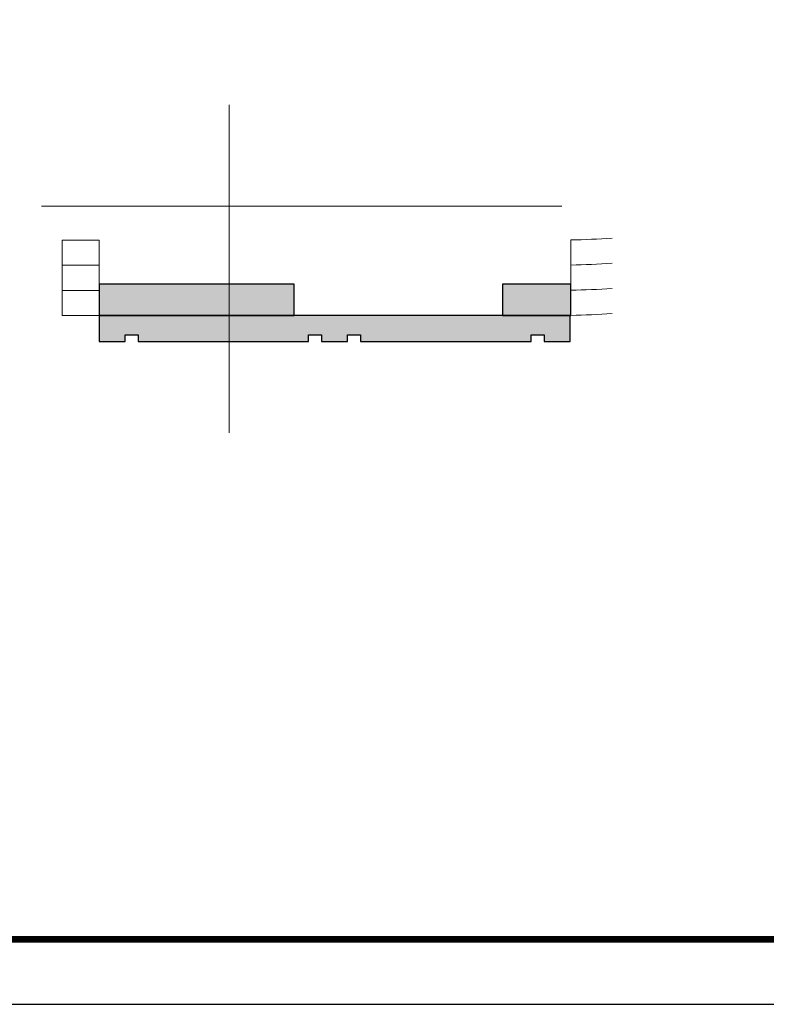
# Model space of a CAD drawing. Extents: x 447288 to 563800, y -194684 to 241749.
# Tile 6 of 91: x 477661 to 480529, y -194684 to -190898. Entities that reach past the tile are written whole.
import ezdxf

# ---------------------------------------------------------------- set-up
doc = ezdxf.new("R2010")
doc.units = 0
doc.header["$LTSCALE"] = 1000
doc.linetypes.add('DOTE', pattern=[2.42, 2, -0.2, 0.02, -0.2])
doc.layers.get('0').update_dxf_attribs({"lineweight": 20})
doc.layers.add('DOTE', color=10, linetype='DOTE', lineweight=9)
doc.layers.add('WINDOW', color=4, linetype='Continuous', lineweight=20)
for name, color, linetype in [('fill', 252, 'Continuous'), ('PUB_TITLE', 4, 'Continuous'), ('SURFACE', 6, 'Continuous')]:
    doc.layers.add(name, color=color, linetype=linetype)

# ---------------------------------------------------------------- blocks, each defined once
blk = doc.blocks.new('$WINLIB2D$00000001')
at = {"color": 0}
for points in [[(-0.5, 0.5), (-0.5, -0.5)], [(-0.5, 0.5), (0.5, 0.5)], [(0.5, -0.5), (0.5, 0.5)], [(0.5, 0.167), (-0.5, 0.167)], [(0.5, -0.167), (-0.5, -0.167)], [(-0.5, -0.5), (0.5, -0.5)]]:
    blk.add_lwpolyline(points, dxfattribs=at)

msp = doc.modelspace()

# ---------------------------------------------------------------- hatches: boundary and pattern name
at = {"layer": 'fill'}
h = msp.add_hatch(dxfattribs=at)
h.set_pattern_fill('TRIANG', color=256, scale=10, angle=90, style=0)
h.set_pattern_definition([(150, (-335516.385, -314833.41), (-24.74667296, -14.2874949), [14.2875, -14.2875]), (210, (-335516.385, -314833.41), (-2.96e-06, -28.5749949), [14.2875, -14.2875]), (90, (-335528.759, -314840.553), (-24.74667, 14.2875), [14.2875, -14.2875])])
h.paths.add_polyline_path([(477965.6, -192034.9), (478715.5, -192034.9), (478715.5, -191914.9), (477965.6, -191914.9)])
h.paths.add_polyline_path([(479775.5, -192034.9), (477965.6, -192034.9), (477965.6, -192134.5), (478065.6, -192134.5), (478065.6, -192109.5), (478115.6, -192109.5), (478115.6, -192134.5), (478770.5, -192134.5), (478770.5, -192109.5), (478820.5, -192109.5), (478820.5, -192134.5), (478920.5, -192134.5), (478920.5, -192109.5), (478970.5, -192109.5), (478970.5, -192134.5), (479625.5, -192134.5), (479625.5, -192109.5), (479675.5, -192109.5), (479675.5, -192134.5), (479775.5, -192134.5)])
h.paths.add_polyline_path([(479515.5, -191914.9), (479515.5, -192034.9), (479778.6, -192034.9), (479778.6, -191914.9)])

# ---------------------------------------------------------------- linework, layer by layer
at = {"layer": 'DOTE'}
for p, q in [((478465.5, -191224.7), (478465.5, -192486.6)), ((477743.8, -191614.9), (479936.6, -191614.9))]:
    msp.add_line(p, q, dxfattribs=at)
at = {"layer": 'PUB_TITLE'}
msp.add_lwpolyline([(462373.2, -194683.7), (483398.2, -194683.7), (483398.2, -179833.7), (462373.2, -179833.7)], close=True, dxfattribs=at)
at = {"layer": 'PUB_TITLE', "const_width": 25}
msp.add_lwpolyline([(462998.2, -194433.7), (483148.2, -194433.7), (483148.2, -180083.7), (462998.2, -180083.7)], close=True, dxfattribs=at)
at = {"layer": 'SURFACE'}
for points in [[(477965.6, -192034.9), (478715.5, -192034.9), (478715.5, -191914.9), (477965.6, -191914.9)], [(479515.5, -191914.9), (479515.5, -192034.9), (479778.6, -192034.9), (479778.6, -191914.9)]]:
    msp.add_lwpolyline(points, close=True, dxfattribs=at)
msp.add_lwpolyline([(479775.5, -192034.9), (477965.6, -192034.9), (477965.6, -192134.5), (478065.6, -192134.5), (478065.6, -192109.5), (478115.6, -192109.5), (478115.6, -192134.5), (478770.5, -192134.5), (478770.5, -192109.5), (478820.5, -192109.5), (478820.5, -192134.5), (478920.5, -192134.5), (478920.5, -192109.5), (478970.5, -192109.5), (478970.5, -192134.5), (479625.5, -192134.5), (479625.5, -192109.5), (479675.5, -192109.5), (479675.5, -192134.5), (479775.5, -192134.5), (479775.5, -192034.9)], dxfattribs=at)
at = {"layer": 'WINDOW'}
msp.add_lwpolyline([(479778.6, -192034.9), (479778.6, -191744.5)], dxfattribs=at)
for radius, start, end in [(2930, 271.0411, 274.1346), (3026.7, 271.0078, 274.0023), (3123.3, 270.9766, 273.8783), (3220, 270.9473, 273.7617)]:
    msp.add_arc((479725.3, -188814.9), radius, start, end, dxfattribs=at)

# ---------------------------------------------------------------- block references
at = {"layer": 'WINDOW', "xscale": -141.8316757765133, "yscale": 290, "zscale": -141.8316757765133}
msp.add_blockref('$WINLIB2D$00000001', (477894.6, -191889.9), dxfattribs=at)

doc.saveas('drawing.dxf')
